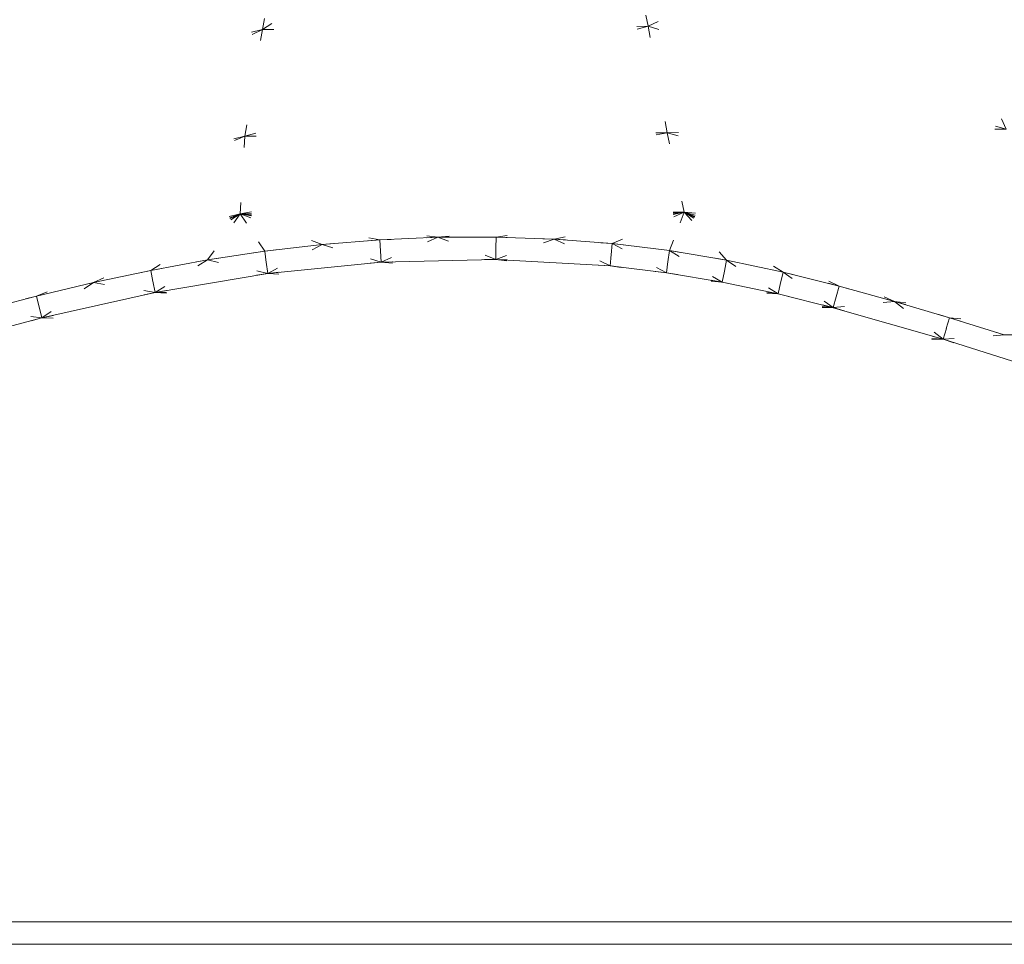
# Model space of a CAD drawing. Header units: millimetres. Extents: x 1700 to 4670, y 990 to 3874.
# Tile 59 of 110: x 3219.15 to 3227.88, y 1817.41 to 1825.61. Entities that reach past the tile are written whole.
import ezdxf

# ---------------------------------------------------------------- set-up
doc = ezdxf.new("R2010")
doc.units = ezdxf.units.MM
doc.linetypes.add('Wipeout_Contour', pattern=[1000, 0, -1000])
doc.layers.add('Nowe_320-W Umeblowanie', color=252, linetype='Continuous')
doc.layers.add('Nowe_320-W Umeblowanie_Nr_pióra__2', color=252, linetype='Continuous', lineweight=13)

msp = doc.modelspace()

# ---------------------------------------------------------------- linework, layer by layer
at = {"layer": 'Nowe_320-W Umeblowanie', "color": 252, "linetype": 'Wipeout_Contour', "lineweight": 0, "ltscale": 46542.423848}
for p, q in [((3221.6333, 1827.3928), (3218.0515, 1824.6769)), ((3221.3018, 1825.5213), (3221.6333, 1827.3928)), ((3218.0515, 1824.6769), (3221.3018, 1825.5213))]:
    msp.add_line(p, q, dxfattribs=at)
at = {"layer": 'Nowe_320-W Umeblowanie', "color": 252, "linetype": 'Wipeout_Contour', "lineweight": 0, "ltscale": 46517.431618}
msp.add_line((3218.0515, 1824.6769), (3221.6333, 1827.3928), dxfattribs=at)
at = {"layer": 'Nowe_320-W Umeblowanie', "color": 252, "linetype": 'Wipeout_Contour', "lineweight": 0, "ltscale": 46609.152441}
for p, q in [((3224.3682, 1827.4157), (3221.3018, 1825.5213)), ((3224.721, 1825.5494), (3224.3682, 1827.4157)), ((3221.3018, 1825.5213), (3224.721, 1825.5494))]:
    msp.add_line(p, q, dxfattribs=at)
at = {"layer": 'Nowe_320-W Umeblowanie', "color": 252, "linetype": 'Wipeout_Contour', "lineweight": 0, "ltscale": 46573.608072}
for p, q in [((3221.3018, 1825.5213), (3224.3682, 1827.4157)), ((3221.6333, 1827.3928), (3221.3018, 1825.5213))]:
    msp.add_line(p, q, dxfattribs=at)
at = {"layer": 'Nowe_320-W Umeblowanie', "color": 252, "linetype": 'Wipeout_Contour', "lineweight": 0, "ltscale": 46645.912765}
for p, q in [((3224.3682, 1827.4157), (3224.721, 1825.5494)), ((3224.721, 1825.5494), (3226.9893, 1826.6482))]:
    msp.add_line(p, q, dxfattribs=at)
at = {"layer": 'Nowe_320-W Umeblowanie', "color": 252, "linetype": 'Wipeout_Contour', "lineweight": 0, "ltscale": 46690.449318}
for p, q in [((3226.9893, 1826.6482), (3224.721, 1825.5494)), ((3227.8974, 1824.6382), (3226.9893, 1826.6482)), ((3224.721, 1825.5494), (3227.8974, 1824.6382))]:
    msp.add_line(p, q, dxfattribs=at)
at = {"layer": 'Nowe_320-W Umeblowanie', "color": 252, "linetype": 'Wipeout_Contour', "lineweight": 0, "ltscale": 46725.635094}
msp.add_line((3226.9893, 1826.6482), (3227.8974, 1824.6382), dxfattribs=at)
at = {"layer": 'Nowe_320-W Umeblowanie', "color": 252, "linetype": 'Wipeout_Contour', "lineweight": 0, "ltscale": 46559.60292}
for p, q in [((3221.3018, 1825.5213), (3217.5928, 1823.653)), ((3221.1462, 1824.5767), (3221.3018, 1825.5213)), ((3217.5928, 1823.653), (3221.1462, 1824.5767))]:
    msp.add_line(p, q, dxfattribs=at)
at = {"layer": 'Nowe_320-W Umeblowanie', "color": 252, "linetype": 'Wipeout_Contour', "lineweight": 0, "ltscale": 46535.816171}
for p, q in [((3217.5928, 1823.653), (3221.3018, 1825.5213)), ((3221.3018, 1825.5213), (3218.0515, 1824.6769))]:
    msp.add_line(p, q, dxfattribs=at)
at = {"layer": 'Nowe_320-W Umeblowanie', "color": 252, "linetype": 'Wipeout_Contour', "lineweight": 0, "ltscale": 46635.922045}
for p, q in [((3224.721, 1825.5494), (3221.1462, 1824.5767)), ((3224.891, 1824.6069), (3224.721, 1825.5494)), ((3221.1462, 1824.5767), (3224.891, 1824.6069))]:
    msp.add_line(p, q, dxfattribs=at)
at = {"layer": 'Nowe_320-W Umeblowanie', "color": 252, "linetype": 'Wipeout_Contour', "lineweight": 0, "ltscale": 46602.58621}
for p, q in [((3221.1462, 1824.5767), (3224.721, 1825.5494)), ((3221.3018, 1825.5213), (3221.1462, 1824.5767)), ((3224.721, 1825.5494), (3221.3018, 1825.5213))]:
    msp.add_line(p, q, dxfattribs=at)
at = {"layer": 'Nowe_320-W Umeblowanie', "color": 252, "linetype": 'Wipeout_Contour', "lineweight": 0, "ltscale": 46688.119543}
for p, q in [((3227.8974, 1824.6382), (3224.721, 1825.5494)), ((3224.721, 1825.5494), (3224.891, 1824.6069)), ((3224.891, 1824.6069), (3227.8974, 1824.6382))]:
    msp.add_line(p, q, dxfattribs=at)
at = {"layer": 'Nowe_320-W Umeblowanie', "color": 252, "linetype": 'Wipeout_Contour', "lineweight": 0, "ltscale": 46727.29374}
for p, q in [((3227.8974, 1824.6382), (3224.891, 1824.6069)), ((3224.891, 1824.6069), (3228.3616, 1823.6099))]:
    msp.add_line(p, q, dxfattribs=at)
at = {"layer": 'Nowe_320-W Umeblowanie', "color": 252, "linetype": 'Wipeout_Contour', "lineweight": 0, "ltscale": 46570.107095}
for p, q in [((3221.1462, 1824.5767), (3217.1735, 1822.8981)), ((3221.1055, 1823.8882), (3221.1462, 1824.5767)), ((3217.1735, 1822.8981), (3221.1055, 1823.8882))]:
    msp.add_line(p, q, dxfattribs=at)
at = {"layer": 'Nowe_320-W Umeblowanie', "color": 252, "linetype": 'Wipeout_Contour', "lineweight": 0, "ltscale": 46545.437106}
for p, q in [((3217.1735, 1822.8981), (3221.1462, 1824.5767)), ((3221.1462, 1824.5767), (3217.5928, 1823.653))]:
    msp.add_line(p, q, dxfattribs=at)
at = {"layer": 'Nowe_320-W Umeblowanie', "color": 252, "linetype": 'Wipeout_Contour', "lineweight": 0, "ltscale": 46653.028299}
for p, q in [((3224.891, 1824.6069), (3221.1055, 1823.8882)), ((3225.0429, 1823.9026), (3224.891, 1824.6069)), ((3221.1055, 1823.8882), (3225.0429, 1823.9026))]:
    msp.add_line(p, q, dxfattribs=at)
at = {"layer": 'Nowe_320-W Umeblowanie', "color": 252, "linetype": 'Wipeout_Contour', "lineweight": 0, "ltscale": 46618.906252}
for p, q in [((3221.1055, 1823.8882), (3224.891, 1824.6069)), ((3221.1462, 1824.5767), (3221.1055, 1823.8882)), ((3224.891, 1824.6069), (3221.1462, 1824.5767))]:
    msp.add_line(p, q, dxfattribs=at)
at = {"layer": 'Nowe_320-W Umeblowanie', "color": 252, "linetype": 'Wipeout_Contour', "lineweight": 0, "ltscale": 46711.103865}
for p, q in [((3224.891, 1824.6069), (3225.0429, 1823.9026)), ((3228.3616, 1823.6099), (3224.891, 1824.6069)), ((3225.0429, 1823.9026), (3228.3616, 1823.6099))]:
    msp.add_line(p, q, dxfattribs=at)
at = {"layer": 'Nowe_320-W Umeblowanie', "color": 252, "linetype": 'Wipeout_Contour', "lineweight": 0, "ltscale": 46562.748367}
for p, q in [((3221.1055, 1823.8882), (3217.1735, 1822.8981)), ((3218.7978, 1823.0292), (3221.1055, 1823.8882))]:
    msp.add_line(p, q, dxfattribs=at)
at = {"layer": 'Nowe_320-W Umeblowanie', "color": 252, "linetype": 'Wipeout_Contour', "lineweight": 0, "ltscale": 46577.509917}
for p, q in [((3221.1055, 1823.8882), (3218.7978, 1823.0292)), ((3219.2992, 1823.1585), (3221.1055, 1823.8882)), ((3218.7978, 1823.0292), (3219.2992, 1823.1585))]:
    msp.add_line(p, q, dxfattribs=at)
at = {"layer": 'Nowe_320-W Umeblowanie', "color": 252, "linetype": 'Wipeout_Contour', "lineweight": 0, "ltscale": 46583.568844}
for p, q in [((3221.1055, 1823.8882), (3219.2992, 1823.1585)), ((3219.8038, 1823.2784), (3221.1055, 1823.8882)), ((3219.2992, 1823.1585), (3219.8038, 1823.2784))]:
    msp.add_line(p, q, dxfattribs=at)
at = {"layer": 'Nowe_320-W Umeblowanie', "color": 252, "linetype": 'Wipeout_Contour', "lineweight": 0, "ltscale": 46589.78055}
for p, q in [((3221.1055, 1823.8882), (3219.8038, 1823.2784)), ((3220.3119, 1823.3865), (3221.1055, 1823.8882)), ((3219.8038, 1823.2784), (3220.3119, 1823.3865))]:
    msp.add_line(p, q, dxfattribs=at)
at = {"layer": 'Nowe_320-W Umeblowanie', "color": 252, "linetype": 'Wipeout_Contour', "lineweight": 0, "ltscale": 46596.06235}
for p, q in [((3221.1055, 1823.8882), (3220.3119, 1823.3865)), ((3220.8154, 1823.4792), (3221.1055, 1823.8882)), ((3220.3119, 1823.3865), (3220.8154, 1823.4792))]:
    msp.add_line(p, q, dxfattribs=at)
at = {"layer": 'Nowe_320-W Umeblowanie', "color": 252, "linetype": 'Wipeout_Contour', "lineweight": 0, "ltscale": 46602.772245}
for p, q in [((3221.1055, 1823.8882), (3220.8154, 1823.4792)), ((3221.3222, 1823.5563), (3221.1055, 1823.8882)), ((3220.8154, 1823.4792), (3221.3222, 1823.5563))]:
    msp.add_line(p, q, dxfattribs=at)
at = {"layer": 'Nowe_320-W Umeblowanie', "color": 252, "linetype": 'Wipeout_Contour', "lineweight": 0, "ltscale": 46643.150246}
for p, q in [((3225.0429, 1823.9026), (3221.1055, 1823.8882)), ((3221.1055, 1823.8882), (3222.8581, 1823.6798)), ((3222.8581, 1823.6798), (3225.0429, 1823.9026))]:
    msp.add_line(p, q, dxfattribs=at)
at = {"layer": 'Nowe_320-W Umeblowanie', "color": 252, "linetype": 'Wipeout_Contour', "lineweight": 0, "ltscale": 46609.913302}
for p, q in [((3221.1055, 1823.8882), (3221.3222, 1823.5563)), ((3221.8318, 1823.6159), (3221.1055, 1823.8882)), ((3221.3222, 1823.5563), (3221.8318, 1823.6159))]:
    msp.add_line(p, q, dxfattribs=at)
at = {"layer": 'Nowe_320-W Umeblowanie', "color": 252, "linetype": 'Wipeout_Contour', "lineweight": 0, "ltscale": 46616.902308}
for p, q in [((3222.3434, 1823.6573), (3221.1055, 1823.8882)), ((3221.1055, 1823.8882), (3221.8318, 1823.6159)), ((3221.8318, 1823.6159), (3222.3434, 1823.6573))]:
    msp.add_line(p, q, dxfattribs=at)
at = {"layer": 'Nowe_320-W Umeblowanie', "color": 252, "linetype": 'Wipeout_Contour', "lineweight": 0, "ltscale": 46624.316836}
for p, q in [((3221.1055, 1823.8882), (3222.3434, 1823.6573)), ((3222.8581, 1823.6798), (3221.1055, 1823.8882)), ((3222.3434, 1823.6573), (3222.8581, 1823.6798))]:
    msp.add_line(p, q, dxfattribs=at)
at = {"layer": 'Nowe_320-W Umeblowanie', "color": 252, "linetype": 'Wipeout_Contour', "lineweight": 0, "ltscale": 46662.635486}
for p, q in [((3225.0429, 1823.9026), (3222.8581, 1823.6798)), ((3223.3735, 1823.6824), (3225.0429, 1823.9026)), ((3222.8581, 1823.6798), (3223.3735, 1823.6824))]:
    msp.add_line(p, q, dxfattribs=at)
at = {"layer": 'Nowe_320-W Umeblowanie', "color": 252, "linetype": 'Wipeout_Contour', "lineweight": 0, "ltscale": 46670.557799}
for p, q in [((3225.0429, 1823.9026), (3223.3735, 1823.6824)), ((3223.8891, 1823.6641), (3225.0429, 1823.9026)), ((3223.3735, 1823.6824), (3223.8891, 1823.6641))]:
    msp.add_line(p, q, dxfattribs=at)
at = {"layer": 'Nowe_320-W Umeblowanie', "color": 252, "linetype": 'Wipeout_Contour', "lineweight": 0, "ltscale": 46678.697112}
for p, q in [((3225.0429, 1823.9026), (3223.8891, 1823.6641)), ((3224.4037, 1823.6241), (3225.0429, 1823.9026)), ((3223.8891, 1823.6641), (3224.4037, 1823.6241))]:
    msp.add_line(p, q, dxfattribs=at)
at = {"layer": 'Nowe_320-W Umeblowanie', "color": 252, "linetype": 'Wipeout_Contour', "lineweight": 0, "ltscale": 46686.916193}
for p, q in [((3225.0429, 1823.9026), (3224.4037, 1823.6241)), ((3224.9119, 1823.5621), (3225.0429, 1823.9026)), ((3224.4037, 1823.6241), (3224.9119, 1823.5621))]:
    msp.add_line(p, q, dxfattribs=at)
at = {"layer": 'Nowe_320-W Umeblowanie', "color": 252, "linetype": 'Wipeout_Contour', "lineweight": 0, "ltscale": 46696.041492}
for p, q in [((3225.0429, 1823.9026), (3224.9119, 1823.5621)), ((3225.4168, 1823.4773), (3225.0429, 1823.9026)), ((3224.9119, 1823.5621), (3225.4168, 1823.4773))]:
    msp.add_line(p, q, dxfattribs=at)
at = {"layer": 'Nowe_320-W Umeblowanie', "color": 252, "linetype": 'Wipeout_Contour', "lineweight": 0, "ltscale": 46751.802307}
for p, q in [((3228.3616, 1823.6099), (3225.0429, 1823.9026)), ((3225.0429, 1823.9026), (3228.8324, 1822.8387))]:
    msp.add_line(p, q, dxfattribs=at)
at = {"layer": 'Nowe_320-W Umeblowanie', "color": 252, "linetype": 'Wipeout_Contour', "lineweight": 0, "ltscale": 46744.389219}
for p, q in [((3225.0429, 1823.9026), (3226.9068, 1823.1119)), ((3228.8324, 1822.8387), (3225.0429, 1823.9026)), ((3226.9068, 1823.1119), (3228.8324, 1822.8387))]:
    msp.add_line(p, q, dxfattribs=at)
at = {"layer": 'Nowe_320-W Umeblowanie', "color": 252, "linetype": 'Wipeout_Contour', "lineweight": 0, "ltscale": 46723.040823}
for p, q in [((3226.9068, 1823.1119), (3225.0429, 1823.9026)), ((3225.0429, 1823.9026), (3226.4144, 1823.2483)), ((3226.4144, 1823.2483), (3226.9068, 1823.1119))]:
    msp.add_line(p, q, dxfattribs=at)
at = {"layer": 'Nowe_320-W Umeblowanie', "color": 252, "linetype": 'Wipeout_Contour', "lineweight": 0, "ltscale": 46704.868545}
for p, q in [((3225.0429, 1823.9026), (3225.4168, 1823.4773)), ((3225.9183, 1823.3713), (3225.0429, 1823.9026)), ((3225.4168, 1823.4773), (3225.9183, 1823.3713))]:
    msp.add_line(p, q, dxfattribs=at)
at = {"layer": 'Nowe_320-W Umeblowanie', "color": 252, "linetype": 'Wipeout_Contour', "lineweight": 0, "ltscale": 46713.846972}
for p, q in [((3225.0429, 1823.9026), (3225.9183, 1823.3713)), ((3226.4144, 1823.2483), (3225.0429, 1823.9026)), ((3225.9183, 1823.3713), (3226.4144, 1823.2483))]:
    msp.add_line(p, q, dxfattribs=at)
at = {"layer": 'Nowe_320-W Umeblowanie', "color": 252, "linetype": 'Wipeout_Contour', "lineweight": 0, "ltscale": 46636.671914}
for p, q in [((3222.8581, 1823.6798), (3222.3434, 1823.6573)), ((3222.3558, 1823.4597), (3222.8581, 1823.6798)), ((3222.3434, 1823.6573), (3222.3558, 1823.4597))]:
    msp.add_line(p, q, dxfattribs=at)
at = {"layer": 'Nowe_320-W Umeblowanie', "color": 252, "linetype": 'Wipeout_Contour', "lineweight": 0, "ltscale": 46645.808556}
for p, q in [((3222.8581, 1823.6798), (3222.3558, 1823.4597)), ((3223.3706, 1823.4845), (3222.8581, 1823.6798)), ((3222.3558, 1823.4597), (3223.3706, 1823.4845))]:
    msp.add_line(p, q, dxfattribs=at)
at = {"layer": 'Nowe_320-W Umeblowanie', "color": 252, "linetype": 'Wipeout_Contour', "lineweight": 0, "ltscale": 46651.254947}
for p, q in [((3223.3735, 1823.6824), (3222.8581, 1823.6798)), ((3222.8581, 1823.6798), (3223.3706, 1823.4845)), ((3223.3706, 1823.4845), (3223.3735, 1823.6824))]:
    msp.add_line(p, q, dxfattribs=at)
at = {"layer": 'Nowe_320-W Umeblowanie', "color": 252, "linetype": 'Wipeout_Contour', "lineweight": 0, "ltscale": 46660.085034}
for p, q in [((3223.3735, 1823.6824), (3223.3706, 1823.4845)), ((3223.8891, 1823.6641), (3223.3735, 1823.6824)), ((3223.3706, 1823.4845), (3223.8891, 1823.6641))]:
    msp.add_line(p, q, dxfattribs=at)
at = {"layer": 'Nowe_320-W Umeblowanie', "color": 252, "linetype": 'Wipeout_Contour', "lineweight": 0, "ltscale": 46614.977764}
for p, q in [((3221.8318, 1823.6159), (3221.3222, 1823.5563)), ((3221.3487, 1823.36), (3221.8318, 1823.6159)), ((3221.3222, 1823.5563), (3221.3487, 1823.36))]:
    msp.add_line(p, q, dxfattribs=at)
at = {"layer": 'Nowe_320-W Umeblowanie', "color": 252, "linetype": 'Wipeout_Contour', "lineweight": 0, "ltscale": 46623.445108}
for p, q in [((3221.8318, 1823.6159), (3221.3487, 1823.36)), ((3222.3558, 1823.4597), (3221.8318, 1823.6159)), ((3221.3487, 1823.36), (3222.3558, 1823.4597))]:
    msp.add_line(p, q, dxfattribs=at)
at = {"layer": 'Nowe_320-W Umeblowanie', "color": 252, "linetype": 'Wipeout_Contour', "lineweight": 0, "ltscale": 46628.538058}
for p, q in [((3222.3434, 1823.6573), (3221.8318, 1823.6159)), ((3221.8318, 1823.6159), (3222.3558, 1823.4597)), ((3222.3558, 1823.4597), (3222.3434, 1823.6573))]:
    msp.add_line(p, q, dxfattribs=at)
at = {"layer": 'Nowe_320-W Umeblowanie', "color": 252, "linetype": 'Wipeout_Contour', "lineweight": 0, "ltscale": 46669.520271}
for p, q in [((3223.8891, 1823.6641), (3223.3706, 1823.4845)), ((3224.384, 1823.427), (3223.8891, 1823.6641)), ((3223.3706, 1823.4845), (3224.384, 1823.427))]:
    msp.add_line(p, q, dxfattribs=at)
at = {"layer": 'Nowe_320-W Umeblowanie', "color": 252, "linetype": 'Wipeout_Contour', "lineweight": 0, "ltscale": 46675.840473}
for p, q in [((3223.8891, 1823.6641), (3224.384, 1823.427)), ((3224.4037, 1823.6241), (3223.8891, 1823.6641)), ((3224.384, 1823.427), (3224.4037, 1823.6241))]:
    msp.add_line(p, q, dxfattribs=at)
at = {"layer": 'Nowe_320-W Umeblowanie', "color": 252, "linetype": 'Wipeout_Contour', "lineweight": 0, "ltscale": 46686.477898}
for p, q in [((3224.4037, 1823.6241), (3224.384, 1823.427)), ((3224.8834, 1823.3661), (3224.4037, 1823.6241)), ((3224.384, 1823.427), (3224.8834, 1823.3661))]:
    msp.add_line(p, q, dxfattribs=at)
at = {"layer": 'Nowe_320-W Umeblowanie', "color": 252, "linetype": 'Wipeout_Contour', "lineweight": 0, "ltscale": 46688.638915}
for p, q in [((3224.9119, 1823.5621), (3224.4037, 1823.6241)), ((3224.4037, 1823.6241), (3224.8834, 1823.3661)), ((3224.8834, 1823.3661), (3224.9119, 1823.5621))]:
    msp.add_line(p, q, dxfattribs=at)
at = {"layer": 'Nowe_320-W Umeblowanie', "color": 252, "linetype": 'Wipeout_Contour', "lineweight": 0, "ltscale": 46607.465782}
for p, q in [((3221.3222, 1823.5563), (3220.8154, 1823.4792)), ((3221.3487, 1823.36), (3221.3222, 1823.5563)), ((3220.8154, 1823.4792), (3221.3487, 1823.36))]:
    msp.add_line(p, q, dxfattribs=at)
at = {"layer": 'Nowe_320-W Umeblowanie', "color": 252, "linetype": 'Wipeout_Contour', "lineweight": 0, "ltscale": 46699.299695}
for p, q in [((3224.9119, 1823.5621), (3224.8834, 1823.3661)), ((3225.3796, 1823.2827), (3224.9119, 1823.5621)), ((3224.8834, 1823.3661), (3225.3796, 1823.2827))]:
    msp.add_line(p, q, dxfattribs=at)
at = {"layer": 'Nowe_320-W Umeblowanie', "color": 252, "linetype": 'Wipeout_Contour', "lineweight": 0, "ltscale": 46701.764448}
for p, q in [((3225.4168, 1823.4773), (3224.9119, 1823.5621)), ((3224.9119, 1823.5621), (3225.3796, 1823.2827)), ((3225.3796, 1823.2827), (3225.4168, 1823.4773))]:
    msp.add_line(p, q, dxfattribs=at)
at = {"layer": 'Nowe_320-W Umeblowanie', "color": 252, "linetype": 'Wipeout_Contour', "lineweight": 0, "ltscale": 46594.843831}
for p, q in [((3220.8154, 1823.4792), (3220.3119, 1823.3865)), ((3220.3506, 1823.1922), (3220.8154, 1823.4792)), ((3220.3119, 1823.3865), (3220.3506, 1823.1922))]:
    msp.add_line(p, q, dxfattribs=at)
at = {"layer": 'Nowe_320-W Umeblowanie', "color": 252, "linetype": 'Wipeout_Contour', "lineweight": 0, "ltscale": 46602.731017}
for p, q in [((3220.8154, 1823.4792), (3220.3506, 1823.1922)), ((3221.3487, 1823.36), (3220.8154, 1823.4792)), ((3220.3506, 1823.1922), (3221.3487, 1823.36))]:
    msp.add_line(p, q, dxfattribs=at)
at = {"layer": 'Nowe_320-W Umeblowanie', "color": 252, "linetype": 'Wipeout_Contour', "lineweight": 0, "ltscale": 77710.944929}
for p, q in [((3222.3558, 1823.4597), (3221.3487, 1823.36)), ((3221.3506, 1823.3599), (3222.3558, 1823.4594)), ((3222.3582, 1823.4595), (3222.3558, 1823.4597)), ((3222.3558, 1823.4594), (3222.3582, 1823.4595)), ((3221.3487, 1823.36), (3221.3506, 1823.3599))]:
    msp.add_line(p, q, dxfattribs=at)
at = {"layer": 'Nowe_320-W Umeblowanie', "color": 252, "linetype": 'Wipeout_Contour', "lineweight": 0, "ltscale": 46661.829972}
for p, q in [((3222.3558, 1823.4594), (3221.3487, 1823.3597)), ((3226.3638, 1823.0563), (3222.3558, 1823.4594)), ((3221.3487, 1823.3597), (3226.3638, 1823.0563))]:
    msp.add_line(p, q, dxfattribs=at)
at = {"layer": 'Nowe_320-W Umeblowanie', "color": 252, "linetype": 'Wipeout_Contour', "lineweight": 0, "ltscale": 77748.075207}
for p, q in [((3223.3706, 1823.4845), (3222.3558, 1823.4597)), ((3222.3558, 1823.4597), (3222.3587, 1823.4595)), ((3222.3587, 1823.4595), (3223.3706, 1823.4842)), ((3223.3752, 1823.4839), (3223.3706, 1823.4845)), ((3223.3706, 1823.4842), (3223.3752, 1823.4839))]:
    msp.add_line(p, q, dxfattribs=at)
at = {"layer": 'Nowe_320-W Umeblowanie', "color": 252, "linetype": 'Wipeout_Contour', "lineweight": 0, "ltscale": 46671.836937}
for p, q in [((3223.3706, 1823.4842), (3222.3558, 1823.4594)), ((3222.3558, 1823.4594), (3225.8736, 1823.1779)), ((3225.8736, 1823.1779), (3223.3706, 1823.4842))]:
    msp.add_line(p, q, dxfattribs=at)
at = {"layer": 'Nowe_320-W Umeblowanie', "color": 252, "linetype": 'Wipeout_Contour', "lineweight": 0, "ltscale": 46697.51771}
for p, q in [((3225.8736, 1823.1779), (3222.3558, 1823.4594)), ((3222.3558, 1823.4594), (3226.3638, 1823.0563)), ((3226.3638, 1823.0563), (3225.8736, 1823.1779))]:
    msp.add_line(p, q, dxfattribs=at)
at = {"layer": 'Nowe_320-W Umeblowanie', "color": 252, "linetype": 'Wipeout_Contour', "lineweight": 0, "ltscale": 77788.48297}
for p, q in [((3223.3706, 1823.4845), (3223.3774, 1823.4838)), ((3224.384, 1823.427), (3223.3706, 1823.4845)), ((3223.3774, 1823.4838), (3224.384, 1823.4268)), ((3224.3928, 1823.4257), (3224.384, 1823.427)), ((3224.384, 1823.4268), (3224.3928, 1823.4257))]:
    msp.add_line(p, q, dxfattribs=at)
at = {"layer": 'Nowe_320-W Umeblowanie', "color": 252, "linetype": 'Wipeout_Contour', "lineweight": 0, "ltscale": 46683.122474}
for p, q in [((3224.384, 1823.4268), (3223.3706, 1823.4842)), ((3223.3706, 1823.4842), (3225.3796, 1823.2824)), ((3225.3796, 1823.2824), (3224.384, 1823.4268))]:
    msp.add_line(p, q, dxfattribs=at)
at = {"layer": 'Nowe_320-W Umeblowanie', "color": 252, "linetype": 'Wipeout_Contour', "lineweight": 0, "ltscale": 46696.173044}
for p, q in [((3225.3796, 1823.2824), (3223.3706, 1823.4842)), ((3223.3706, 1823.4842), (3225.8736, 1823.1779)), ((3225.8736, 1823.1779), (3225.3796, 1823.2824))]:
    msp.add_line(p, q, dxfattribs=at)
at = {"layer": 'Nowe_320-W Umeblowanie', "color": 252, "linetype": 'Wipeout_Contour', "lineweight": 0, "ltscale": 93391.143339}
for p, q in [((3224.8834, 1823.3661), (3224.384, 1823.427)), ((3224.384, 1823.427), (3224.3928, 1823.4257)), ((3224.3928, 1823.4257), (3224.8834, 1823.3658)), ((3225.3796, 1823.2827), (3224.8834, 1823.3661)), ((3224.8834, 1823.3658), (3225.3666, 1823.2846)), ((3225.3666, 1823.2846), (3225.3796, 1823.2827))]:
    msp.add_line(p, q, dxfattribs=at)
at = {"layer": 'Nowe_320-W Umeblowanie', "color": 252, "linetype": 'Wipeout_Contour', "lineweight": 0, "ltscale": 46695.593438}
for p, q in [((3224.8834, 1823.3658), (3224.384, 1823.4268)), ((3224.384, 1823.4268), (3225.3796, 1823.2824)), ((3225.3796, 1823.2824), (3224.8834, 1823.3658))]:
    msp.add_line(p, q, dxfattribs=at)
at = {"layer": 'Nowe_320-W Umeblowanie', "color": 252, "linetype": 'Wipeout_Contour', "lineweight": 0, "ltscale": 46712.489244}
for p, q in [((3225.4168, 1823.4773), (3225.3796, 1823.2827)), ((3225.8736, 1823.1781), (3225.4168, 1823.4773)), ((3225.3796, 1823.2827), (3225.8736, 1823.1781))]:
    msp.add_line(p, q, dxfattribs=at)
at = {"layer": 'Nowe_320-W Umeblowanie', "color": 252, "linetype": 'Wipeout_Contour', "lineweight": 0, "ltscale": 46715.230885}
for p, q in [((3225.4168, 1823.4773), (3225.8736, 1823.1781)), ((3225.9183, 1823.3713), (3225.4168, 1823.4773)), ((3225.8736, 1823.1781), (3225.9183, 1823.3713))]:
    msp.add_line(p, q, dxfattribs=at)
at = {"layer": 'Nowe_320-W Umeblowanie', "color": 252, "linetype": 'Wipeout_Contour', "lineweight": 0, "ltscale": 46587.865794}
for p, q in [((3220.3119, 1823.3865), (3219.8038, 1823.2784)), ((3220.3506, 1823.1922), (3220.3119, 1823.3865)), ((3219.8038, 1823.2784), (3220.3506, 1823.1922))]:
    msp.add_line(p, q, dxfattribs=at)
at = {"layer": 'Nowe_320-W Umeblowanie', "color": 252, "linetype": 'Wipeout_Contour', "lineweight": 0, "ltscale": 77676.493518}
for p, q in [((3221.3487, 1823.36), (3220.3506, 1823.1922)), ((3220.3522, 1823.1922), (3221.3487, 1823.3597)), ((3221.3506, 1823.3599), (3221.3487, 1823.36)), ((3221.3487, 1823.3597), (3221.3506, 1823.3599)), ((3220.3506, 1823.1922), (3220.3522, 1823.1922))]:
    msp.add_line(p, q, dxfattribs=at)
at = {"layer": 'Nowe_320-W Umeblowanie', "color": 252, "linetype": 'Wipeout_Contour', "lineweight": 0, "ltscale": 46648.378003}
for p, q in [((3221.3487, 1823.3597), (3220.3506, 1823.1919)), ((3226.3638, 1823.0563), (3221.3487, 1823.3597)), ((3220.3506, 1823.1919), (3226.3638, 1823.0563))]:
    msp.add_line(p, q, dxfattribs=at)
at = {"layer": 'Nowe_320-W Umeblowanie', "color": 252, "linetype": 'Wipeout_Contour', "lineweight": 0, "ltscale": 46725.997513}
for p, q in [((3225.9183, 1823.3713), (3225.8736, 1823.1781)), ((3226.3638, 1823.0566), (3225.9183, 1823.3713)), ((3225.8736, 1823.1781), (3226.3638, 1823.0566))]:
    msp.add_line(p, q, dxfattribs=at)
at = {"layer": 'Nowe_320-W Umeblowanie', "color": 252, "linetype": 'Wipeout_Contour', "lineweight": 0, "ltscale": 46728.942353}
for p, q in [((3226.4144, 1823.2483), (3225.9183, 1823.3713)), ((3225.9183, 1823.3713), (3226.3638, 1823.0566)), ((3226.3638, 1823.0566), (3226.4144, 1823.2483))]:
    msp.add_line(p, q, dxfattribs=at)
at = {"layer": 'Nowe_320-W Umeblowanie', "color": 252, "linetype": 'Wipeout_Contour', "lineweight": 0, "ltscale": 46575.843456}
for p, q in [((3219.8038, 1823.2784), (3219.2992, 1823.1585)), ((3219.347, 1822.966), (3219.8038, 1823.2784)), ((3219.2992, 1823.1585), (3219.347, 1822.966))]:
    msp.add_line(p, q, dxfattribs=at)
at = {"layer": 'Nowe_320-W Umeblowanie', "color": 252, "linetype": 'Wipeout_Contour', "lineweight": 0, "ltscale": 46583.346688}
for p, q in [((3219.8038, 1823.2784), (3219.347, 1822.966)), ((3220.3506, 1823.1922), (3219.8038, 1823.2784)), ((3219.347, 1822.966), (3220.3506, 1823.1922))]:
    msp.add_line(p, q, dxfattribs=at)
at = {"layer": 'Nowe_320-W Umeblowanie', "color": 252, "linetype": 'Wipeout_Contour', "lineweight": 0, "ltscale": 46708.457441}
for p, q in [((3225.3666, 1823.2846), (3225.3752, 1823.2831)), ((3225.3796, 1823.2827), (3225.3666, 1823.2846)), ((3225.3752, 1823.2831), (3225.3796, 1823.2827))]:
    msp.add_line(p, q, dxfattribs=at)
at = {"layer": 'Nowe_320-W Umeblowanie', "color": 252, "linetype": 'Wipeout_Contour', "lineweight": 0, "ltscale": 77856.513921}
for p, q in [((3225.3729, 1823.2834), (3225.3796, 1823.2824)), ((3225.3796, 1823.2827), (3225.3729, 1823.2834)), ((3225.8736, 1823.1781), (3225.3796, 1823.2827)), ((3225.3796, 1823.2824), (3225.8714, 1823.1784)), ((3225.8714, 1823.1784), (3225.8736, 1823.1781))]:
    msp.add_line(p, q, dxfattribs=at)
at = {"layer": 'Nowe_320-W Umeblowanie', "color": 252, "linetype": 'Wipeout_Contour', "lineweight": 0, "ltscale": 46739.025099}
for p, q in [((3226.4144, 1823.2483), (3226.3638, 1823.0566)), ((3226.9068, 1823.1119), (3226.4144, 1823.2483)), ((3226.3638, 1823.0566), (3226.9068, 1823.1119))]:
    msp.add_line(p, q, dxfattribs=at)
at = {"layer": 'Nowe_320-W Umeblowanie', "color": 252, "linetype": 'Wipeout_Contour', "lineweight": 0, "ltscale": 46569.28553}
for p, q in [((3219.2992, 1823.1585), (3218.7978, 1823.0292)), ((3219.347, 1822.966), (3219.2992, 1823.1585)), ((3218.7978, 1823.0292), (3219.347, 1822.966))]:
    msp.add_line(p, q, dxfattribs=at)
at = {"layer": 'Nowe_320-W Umeblowanie', "color": 252, "linetype": 'Wipeout_Contour', "lineweight": 0, "ltscale": 77644.244277}
for p, q in [((3220.3506, 1823.1922), (3219.347, 1822.966)), ((3219.3483, 1822.966), (3220.3506, 1823.1919)), ((3220.3519, 1823.1921), (3220.3506, 1823.1922)), ((3220.3506, 1823.1919), (3220.3519, 1823.1921)), ((3219.347, 1822.966), (3219.3483, 1822.966))]:
    msp.add_line(p, q, dxfattribs=at)
at = {"layer": 'Nowe_320-W Umeblowanie', "color": 252, "linetype": 'Wipeout_Contour', "lineweight": 0, "ltscale": 46644.847262}
for p, q in [((3220.3506, 1823.1919), (3219.347, 1822.9657)), ((3227.3368, 1822.7761), (3220.3506, 1823.1919)), ((3219.347, 1822.9657), (3227.3368, 1822.7761))]:
    msp.add_line(p, q, dxfattribs=at)
at = {"layer": 'Nowe_320-W Umeblowanie', "color": 252, "linetype": 'Wipeout_Contour', "lineweight": 0, "ltscale": 46697.436615}
for p, q in [((3226.3638, 1823.0563), (3220.3506, 1823.1919)), ((3220.3506, 1823.1919), (3227.3368, 1822.7761)), ((3227.3368, 1822.7761), (3226.3638, 1823.0563))]:
    msp.add_line(p, q, dxfattribs=at)
at = {"layer": 'Nowe_320-W Umeblowanie', "color": 252, "linetype": 'Wipeout_Contour', "lineweight": 0, "ltscale": 77879.055816}
for p, q in [((3225.8721, 1823.1782), (3225.8736, 1823.1779)), ((3225.8736, 1823.1781), (3225.8721, 1823.1782)), ((3226.3638, 1823.0566), (3225.8736, 1823.1781)), ((3225.8736, 1823.1779), (3226.3617, 1823.0568)), ((3226.3617, 1823.0568), (3226.3638, 1823.0566))]:
    msp.add_line(p, q, dxfattribs=at)
at = {"layer": 'Nowe_320-W Umeblowanie', "color": 252, "linetype": 'Wipeout_Contour', "lineweight": 0, "ltscale": 46748.428272}
for p, q in [((3226.9068, 1823.1119), (3226.3638, 1823.0566)), ((3227.3368, 1822.7763), (3226.9068, 1823.1119)), ((3226.3638, 1823.0566), (3227.3368, 1822.7763))]:
    msp.add_line(p, q, dxfattribs=at)
at = {"layer": 'Nowe_320-W Umeblowanie', "color": 252, "linetype": 'Wipeout_Contour', "lineweight": 0, "ltscale": 46768.511548}
for p, q in [((3226.9068, 1823.1119), (3227.3951, 1822.966)), ((3228.8324, 1822.8387), (3226.9068, 1823.1119)), ((3227.3951, 1822.966), (3228.8324, 1822.8387))]:
    msp.add_line(p, q, dxfattribs=at)
at = {"layer": 'Nowe_320-W Umeblowanie', "color": 252, "linetype": 'Wipeout_Contour', "lineweight": 0, "ltscale": 46756.861314}
for p, q in [((3226.9068, 1823.1119), (3227.3368, 1822.7763)), ((3227.3951, 1822.966), (3226.9068, 1823.1119)), ((3227.3368, 1822.7763), (3227.3951, 1822.966))]:
    msp.add_line(p, q, dxfattribs=at)
at = {"layer": 'Nowe_320-W Umeblowanie', "color": 252, "linetype": 'Wipeout_Contour', "lineweight": 0, "ltscale": 46565.012843}
for p, q in [((3219.347, 1822.966), (3218.7978, 1823.0292)), ((3218.3528, 1822.7015), (3219.347, 1822.966))]:
    msp.add_line(p, q, dxfattribs=at)
at = {"layer": 'Nowe_320-W Umeblowanie', "color": 252, "linetype": 'Wipeout_Contour', "lineweight": 0, "ltscale": 62323.516103}
for p, q in [((3226.3624, 1823.0566), (3226.3638, 1823.0563)), ((3226.3638, 1823.0566), (3226.3624, 1823.0566)), ((3227.3368, 1822.7763), (3226.3638, 1823.0566)), ((3226.3638, 1823.0563), (3227.3368, 1822.7763))]:
    msp.add_line(p, q, dxfattribs=at)
at = {"layer": 'Nowe_320-W Umeblowanie', "color": 252, "linetype": 'Wipeout_Contour', "lineweight": 0, "ltscale": 77613.654224}
for p, q in [((3219.347, 1822.966), (3218.3528, 1822.7015)), ((3218.354, 1822.7015), (3219.347, 1822.9657)), ((3219.347, 1822.9657), (3219.3483, 1822.966)), ((3219.3483, 1822.966), (3219.347, 1822.966))]:
    msp.add_line(p, q, dxfattribs=at)
at = {"layer": 'Nowe_320-W Umeblowanie', "color": 252, "linetype": 'Wipeout_Contour', "lineweight": 0, "ltscale": 46632.79897}
for p, q in [((3219.347, 1822.9657), (3218.3528, 1822.7012)), ((3227.3368, 1822.7761), (3219.347, 1822.9657)), ((3218.3528, 1822.7012), (3227.3368, 1822.7761))]:
    msp.add_line(p, q, dxfattribs=at)
at = {"layer": 'Nowe_320-W Umeblowanie', "color": 252, "linetype": 'Wipeout_Contour', "lineweight": 0, "ltscale": 46767.075912}
for p, q in [((3227.3951, 1822.966), (3227.3368, 1822.7763)), ((3227.8801, 1822.8143), (3227.3951, 1822.966)), ((3227.3368, 1822.7763), (3227.8801, 1822.8143))]:
    msp.add_line(p, q, dxfattribs=at)
at = {"layer": 'Nowe_320-W Umeblowanie', "color": 252, "linetype": 'Wipeout_Contour', "lineweight": 0, "ltscale": 46778.028602}
for p, q in [((3227.3951, 1822.966), (3227.8801, 1822.8143)), ((3228.8324, 1822.8387), (3227.3951, 1822.966)), ((3227.8801, 1822.8143), (3228.8324, 1822.8387))]:
    msp.add_line(p, q, dxfattribs=at)
at = {"layer": 'Nowe_320-W Umeblowanie', "color": 252, "linetype": 'Wipeout_Contour', "lineweight": 0, "ltscale": 46776.426252}
for p, q in [((3227.8801, 1822.8143), (3227.3368, 1822.7763)), ((3227.3368, 1822.7763), (3228.3023, 1822.471))]:
    msp.add_line(p, q, dxfattribs=at)
at = {"layer": 'Nowe_320-W Umeblowanie', "color": 252, "linetype": 'Wipeout_Contour', "lineweight": 0, "ltscale": 46703.832087}
for p, q in [((3227.3368, 1822.7761), (3218.3528, 1822.7012)), ((3228.3023, 1822.4707), (3227.3368, 1822.7761)), ((3218.3528, 1822.7012), (3228.3023, 1822.4707))]:
    msp.add_line(p, q, dxfattribs=at)
at = {"layer": 'Nowe_320-W Umeblowanie', "color": 252, "linetype": 'Wipeout_Contour', "lineweight": 0, "ltscale": 46782.093954}
for p, q in [((3227.3368, 1822.7761), (3228.3013, 1822.471)), ((3228.3023, 1822.471), (3227.3368, 1822.7761))]:
    msp.add_line(p, q, dxfattribs=at)
at = {"layer": 'Nowe_320-W Umeblowanie', "color": 252, "linetype": 'Wipeout_Contour', "lineweight": 0, "ltscale": 46609.193957}
for p, q in [((3228.3023, 1822.4707), (3218.3528, 1822.7012)), ((3210.6169, 1817.6147), (3228.3023, 1822.4707))]:
    msp.add_line(p, q, dxfattribs=at)
at = {"layer": 'Nowe_320-W Umeblowanie', "color": 252, "linetype": 'Wipeout_Contour', "lineweight": 0, "ltscale": 46774.707762}
for p, q in [((3228.3023, 1822.4707), (3210.6169, 1817.6147)), ((3210.6169, 1817.6147), (3235.6093, 1817.6147))]:
    msp.add_line(p, q, dxfattribs=at)
at = {"layer": 'Nowe_320-W Umeblowanie', "color": 252, "linetype": 'Wipeout_Contour', "lineweight": 0, "ltscale": 62166.860601}
for p, q in [((3235.6093, 1817.415), (3210.6545, 1817.6147)), ((3210.6169, 1817.415), (3235.6093, 1817.415))]:
    msp.add_line(p, q, dxfattribs=at)
at = {"layer": 'Nowe_320-W Umeblowanie', "color": 252, "linetype": 'Wipeout_Contour', "lineweight": 0, "ltscale": 46862.644328}
for p, q in [((3210.6547, 1817.6147), (3235.6093, 1817.415)), ((3235.6093, 1817.6147), (3210.6547, 1817.6147))]:
    msp.add_line(p, q, dxfattribs=at)
at = {"layer": 'Nowe_320-W Umeblowanie_Nr_pióra__2', "color": 252, "linetype": 'Continuous', "lineweight": 13}
for p, q in [((3222.3434, 1823.6573), (3222.8581, 1823.6798)), ((3222.3434, 1823.6573), (3222.8581, 1823.6798)), ((3222.8581, 1823.6798), (3223.3735, 1823.6824)), ((3222.8581, 1823.6798), (3223.3735, 1823.6824)), ((3223.3735, 1823.6824), (3223.8891, 1823.6641)), ((3223.3735, 1823.6824), (3223.8891, 1823.6641)), ((3221.3222, 1823.5563), (3221.8318, 1823.6159)), ((3221.3222, 1823.5563), (3221.8318, 1823.6159)), ((3221.8318, 1823.6159), (3222.3434, 1823.6573)), ((3221.8318, 1823.6159), (3222.3434, 1823.6573)), ((3223.8891, 1823.6641), (3224.4037, 1823.6241)), ((3223.8891, 1823.6641), (3224.4037, 1823.6241)), ((3224.4037, 1823.6241), (3224.9119, 1823.5621)), ((3224.4037, 1823.6241), (3224.9119, 1823.5621)), ((3220.8154, 1823.4792), (3221.3222, 1823.5563)), ((3220.8154, 1823.4792), (3221.3222, 1823.5563)), ((3224.9119, 1823.5621), (3225.4168, 1823.4773)), ((3224.9119, 1823.5621), (3225.4168, 1823.4773)), ((3220.3119, 1823.3865), (3220.8154, 1823.4792)), ((3220.3119, 1823.3865), (3220.8154, 1823.4792)), ((3221.3487, 1823.3597), (3222.3558, 1823.4594)), ((3221.3487, 1823.3597), (3222.3558, 1823.4594)), ((3222.3558, 1823.4594), (3223.3706, 1823.4842)), ((3222.3558, 1823.4594), (3223.3706, 1823.4842)), ((3223.3706, 1823.4842), (3224.384, 1823.4268)), ((3223.3706, 1823.4842), (3224.384, 1823.4268)), ((3224.384, 1823.4268), (3224.8834, 1823.3658)), ((3224.384, 1823.4268), (3224.8834, 1823.3658)), ((3225.4168, 1823.4773), (3225.9183, 1823.3713)), ((3225.4168, 1823.4773), (3225.9183, 1823.3713)), ((3219.8038, 1823.2784), (3220.3119, 1823.3865)), ((3219.8038, 1823.2784), (3220.3119, 1823.3865)), ((3220.3506, 1823.1919), (3221.3487, 1823.3597)), ((3220.3506, 1823.1919), (3221.3487, 1823.3597)), ((3224.8834, 1823.3658), (3225.3796, 1823.2824)), ((3224.8834, 1823.3658), (3225.3796, 1823.2824)), ((3225.9183, 1823.3713), (3226.4144, 1823.2483)), ((3225.9183, 1823.3713), (3226.4144, 1823.2483)), ((3219.2992, 1823.1585), (3219.8038, 1823.2784)), ((3219.2992, 1823.1585), (3219.8038, 1823.2784)), ((3225.3796, 1823.2824), (3225.8736, 1823.1779)), ((3225.3796, 1823.2824), (3225.8736, 1823.1779)), ((3226.4144, 1823.2483), (3226.9068, 1823.1119)), ((3226.4144, 1823.2483), (3226.9068, 1823.1119)), ((3218.7978, 1823.0292), (3219.2992, 1823.1585)), ((3218.7978, 1823.0292), (3219.2992, 1823.1585)), ((3219.347, 1822.9657), (3220.3506, 1823.1919)), ((3219.347, 1822.9657), (3220.3506, 1823.1919)), ((3225.8736, 1823.1779), (3226.3638, 1823.0563)), ((3225.8736, 1823.1779), (3226.3638, 1823.0563)), ((3226.9068, 1823.1119), (3227.3951, 1822.966)), ((3226.9068, 1823.1119), (3227.3951, 1822.966)), ((3226.3638, 1823.0563), (3227.3368, 1822.7761)), ((3226.3638, 1823.0563), (3227.3368, 1822.7761)), ((3218.3528, 1822.7012), (3219.347, 1822.9657)), ((3218.3528, 1822.7012), (3219.347, 1822.9657)), ((3227.3951, 1822.966), (3227.8801, 1822.8143)), ((3227.3951, 1822.966), (3227.8801, 1822.8143)), ((3227.3368, 1822.7761), (3228.3023, 1822.4707)), ((3227.3368, 1822.7761), (3228.3023, 1822.4707)), ((3235.6093, 1817.6147), (3210.6169, 1817.6147)), ((3235.6093, 1817.6147), (3210.6169, 1817.6147)), ((3235.6093, 1817.415), (3210.6169, 1817.415)), ((3235.6093, 1817.415), (3210.6169, 1817.415))]:
    msp.add_line(p, q, dxfattribs=at)

doc.saveas('drawing.dxf')
